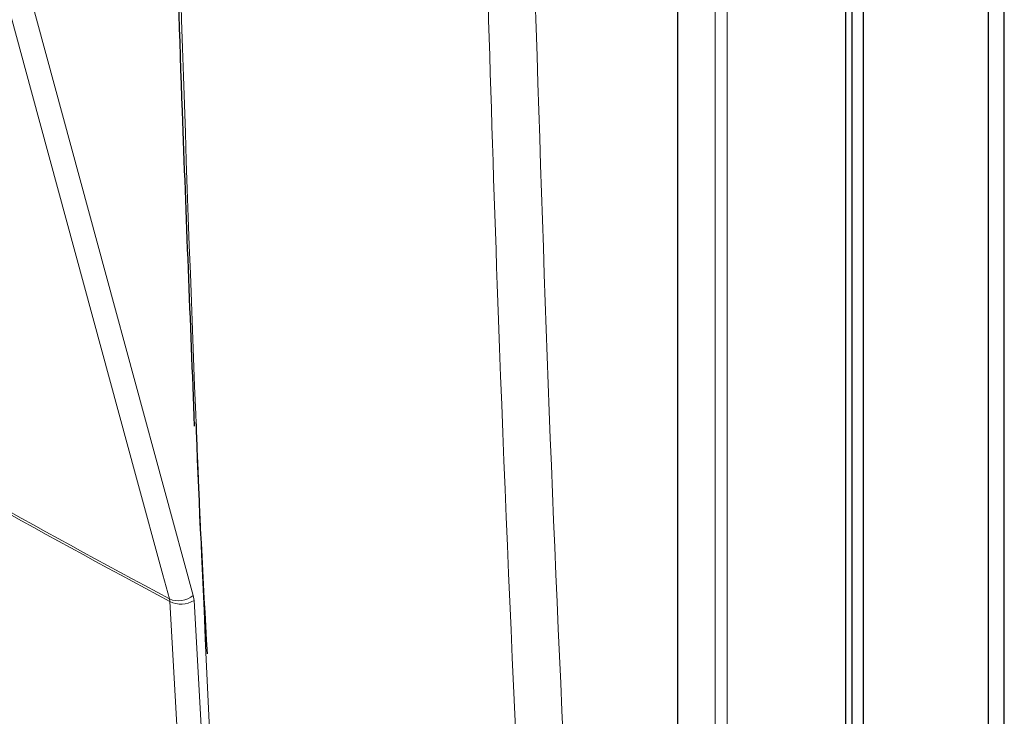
# Paper-space layout 'Blatt2' of a CAD drawing. Header units: millimetres. Extents: x 5 to 418, y 2 to 292.
# Tile 21 of 76: x 108 to 136, y 112 to 131. Entities that reach past the tile are written whole.
import ezdxf

# ---------------------------------------------------------------- set-up
doc = ezdxf.new("R2010")
doc.units = ezdxf.units.MM

psp = doc.layouts.new('Blatt2')

# ---------------------------------------------------------------- linework, layer by layer
at = {"color": 7, "linetype": 'Continuous', "lineweight": 25}
for p, q in [((136.153, 93.828), (136.153, 179.156)), ((135.694, 178.891), (135.694, 93.562)), ((131.84, 90.235), (131.84, 178.463)), ((132.158, 90.297), (132.158, 178.075)), ((131.654, 90.005), (131.654, 177.774)), ((126.89, 90.5), (126.89, 145.877))]:
    psp.add_line(p, q, dxfattribs=at)
at = {"color": 7, "linetype": 'Continuous', "lineweight": 18}
for p, q in [((127.952, 88.458), (127.952, 176.033)), ((128.296, 176.028), (128.296, 88.453)), ((112.483, 114.868), (112.471, 114.942)), ((113.17, 114.896), (113.147, 115.044)), ((113.17, 114.896), (114.145, 97.734))]:
    psp.add_line(p, q, dxfattribs=at)
at = {"color": 7, "linetype": 'Continuous', "lineweight": 18, "flags": 128}
for points in [[(112.471, 114.942), (112.284, 115.626), (111.539, 118.365), (108.556, 129.321), (107.545, 133.032)], [(108.222, 133.134), (110.678, 124.112), (113.147, 115.044)], [(113.457, 97.706), (113.413, 98.496), (113.233, 101.656), (112.483, 114.868)]]:
    psp.add_lwpolyline(points, dxfattribs=at)
at = {"color": 7, "linetype": 'Continuous', "lineweight": 18}
for centre, radius, start, end in [((310.296, 483.171), 418.004, 238.25158, 241.75379), ((310.299, 483.083), 417.988, 238.25139, 241.75399), ((112.728, 115.529), 0.641, 246.3304, 310.819), ((112.8, 115.532), 0.736, 244.5163, 300.2409)]:
    psp.add_arc(centre, radius, start, end, dxfattribs=at)
at = {"color": 7, "linetype": 'Continuous', "lineweight": 25}
for points, knots in [([(112.438, 142.31), (112.444, 141.989), (112.537, 137.453), (112.773, 129.957), (113.057, 122.818), (113.175, 119.845)], [0, 0, 0, 0, 0.042529, 0.601197, 1, 1, 1, 1]), ([(113.548, 113.383), (113.429, 115.477), (113.305, 117.652), (113.234, 119.862), (113.231, 119.945)], [0, 0, 0, 0, 0.96232, 1, 1, 1, 1]), ([(82.808, 112.693), (82.901, 112.632), (84.928, 111.301), (88.997, 108.75), (95.019, 105.049), (101.159, 101.417), (107.396, 97.847), (113.743, 94.342), (119.178, 91.423), (122.54, 89.695), (123.71, 89.093)], [0, 0, 0, 0, 0.007316, 0.159791, 0.31208, 0.464128, 0.615833, 0.767297, 0.919011, 1, 1, 1, 1])]:
    psp.add_open_spline(points, degree=3, knots=knots, dxfattribs=at)
at = {"color": 7, "linetype": 'Continuous', "lineweight": 18}
for points, knots in [([(112.509, 142.2), (112.512, 142.066), (112.529, 141.396), (112.6, 138.582), (112.918, 127.346), (113.478, 112.924), (114.143, 100.754), (114.348, 97.003)], [0, 0, 0, 0, 0.008809, 0.044043, 0.184982, 0.748766, 1, 1, 1, 1]), ([(123.49, 89.487), (123.457, 90.013), (123.291, 92.643), (122.63, 103.709), (121.86, 119.603), (121.457, 133.525), (121.302, 138.87)], [0, 0, 0, 0, 0.032288, 0.161438, 0.678067, 1, 1, 1, 1]), ([(122.636, 138.894), (122.885, 130.605), (123.384, 114.023), (124.343, 97.705), (124.822, 89.544)], [0, 0, 0, 0, 0.4999, 1, 1, 1, 1]), ([(82.599, 113.093), (83.043, 112.808), (85.26, 111.379), (91.099, 107.696), (100.325, 102.144), (111.705, 95.68), (119.576, 91.544), (123.49, 89.487)], [0, 0, 0, 0, 0.034566, 0.172836, 0.44955, 0.726264, 1, 1, 1, 1])]:
    psp.add_open_spline(points, degree=3, knots=knots, dxfattribs=at)

doc.saveas('drawing.dxf')
